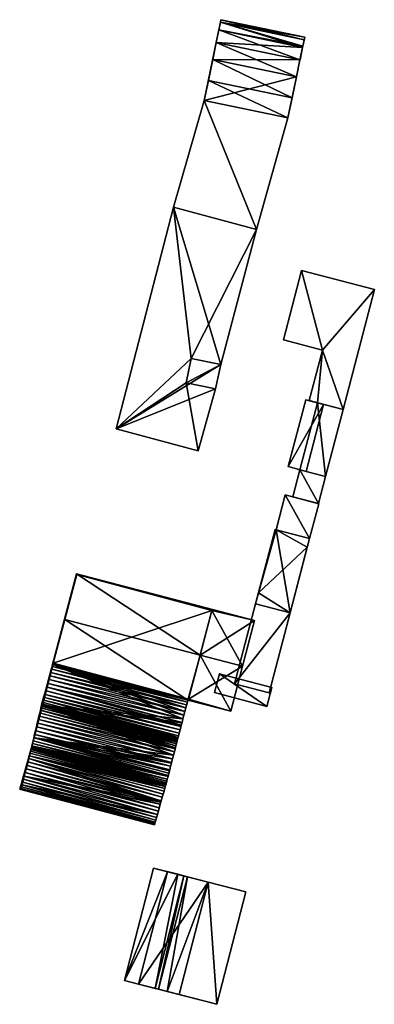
# Model space of a CAD drawing. Header units: inches. Extents: x 2558739 to 2563058, y 1133992 to 1137021.
# Tile 58 of 97: x 2560454 to 2560505, y 1135364 to 1135505. Entities that reach past the tile are written whole.
import ezdxf

# ---------------------------------------------------------------- set-up
doc = ezdxf.new("R2010")
doc.units = ezdxf.units.IN
doc.header["$MEASUREMENT"] = 0
doc.layers.add('Gebaeude Einzelhaus', color=10, linetype='Continuous')
doc.layers.add('Offenes Gebaeude', color=10, linetype='Continuous')

msp = doc.modelspace()

# ---------------------------------------------------------------- meshes
at = {"layer": 'Gebaeude Einzelhaus'}
mesh = msp.add_polyface(dxfattribs=at)
corners = [(2560493.421, 1135493.385, 395.148), (2560494.043, 1135496.383, 393.952), (2560482.064, 1135498.866, 393.952), (2560481.443, 1135495.869, 395.148), (2560492.83, 1135490.534, 395.943), (2560480.851, 1135493.016, 395.943), (2560494.546, 1135498.815, 392.565), (2560482.568, 1135501.298, 392.565), (2560483.243, 1135504.556, 387.712), (2560495.146, 1135501.704, 389.398), (2560495.223, 1135502.073, 387.712), (2560483.166, 1135504.186, 389.398), (2560494.95, 1135500.758, 390.805), (2560482.939, 1135503.089, 391.032), (2560494.919, 1135500.606, 391.032), (2560494.548, 1135498.815, 392.565), (2560488.338, 1135474.616, 394.017), (2560492.83, 1135490.534, 394.017), (2560480.851, 1135493.016, 394.017), (2560476.463, 1135477.799, 394.017), (2560478.986, 1135456.2, 389.979), (2560488.338, 1135474.616, 389.979), (2560476.463, 1135477.799, 389.979), (2560483.208, 1135455.325, 389.979), (2560468.246, 1135446.173, 389.979), (2560478.269, 1135452.734, 389.979), (2560479.995, 1135443.024, 389.979), (2560482.49, 1135451.859, 389.979), (2560478.269, 1135452.734, 391.334), (2560483.208, 1135455.325, 391.334), (2560478.986, 1135456.2, 391.334), (2560482.49, 1135451.859, 391.334), (2560492.83, 1135490.534, 375.941), (2560494.043, 1135496.383, 375.941), (2560494.546, 1135498.815, 375.941), (2560482.568, 1135501.298, 375.941), (2560480.851, 1135493.016, 375.941), (2560494.548, 1135498.815, 375.941), (2560494.919, 1135500.606, 375.941), (2560494.95, 1135500.758, 375.941), (2560495.223, 1135502.073, 375.941), (2560483.243, 1135504.556, 375.941), (2560483.166, 1135504.186, 375.941), (2560488.338, 1135474.616, 375.941), (2560476.463, 1135477.799, 375.941), (2560483.208, 1135455.325, 375.941), (2560482.49, 1135451.859, 375.941), (2560468.246, 1135446.173, 375.941), (2560479.995, 1135443.024, 375.941)]
mesh.append_faces([[corners[k] for k in face] for face in [(31, 29, 28), (28, 29, 30), (25, 26, 27), (20, 24, 25), (25, 24, 26), (20, 22, 24), (23, 21, 20), (20, 21, 22), (16, 18, 19), (16, 17, 18), (6, 13, 7), (15, 14, 6), (6, 14, 13), (11, 12, 9), (11, 13, 12), (12, 13, 14), (11, 9, 8), (8, 9, 10), (1, 6, 2), (2, 6, 7), (0, 3, 4), (4, 3, 5), (0, 2, 3), (0, 1, 2)]], dxfattribs={"color": 13})
mesh.append_faces([[corners[k] for k in face] for face in [(47, 46, 48), (47, 45, 46), (47, 44, 45), (45, 44, 43), (27, 26, 46), (46, 26, 48), (26, 24, 48), (48, 24, 47), (24, 22, 47), (47, 22, 44), (21, 23, 43), (43, 23, 45), (23, 27, 45), (45, 27, 46), (25, 27, 28), (28, 27, 31), (20, 25, 30), (30, 25, 28), (23, 20, 29), (29, 20, 30), (27, 23, 31), (31, 23, 29), (43, 36, 32), (43, 44, 36), (22, 21, 19), (19, 21, 16), (36, 22, 18), (18, 22, 19), (36, 44, 22), (21, 17, 16), (21, 32, 17), (21, 43, 32), (38, 42, 39), (39, 42, 40), (40, 42, 41), (38, 35, 42), (38, 34, 35), (38, 37, 34), (6, 37, 15), (6, 34, 37), (13, 11, 7), (7, 11, 35), (35, 11, 42), (11, 8, 42), (42, 8, 41), (8, 10, 41), (41, 10, 40), (10, 39, 40), (9, 12, 10), (10, 12, 39), (12, 38, 39), (12, 14, 38), (14, 37, 38), (14, 15, 37), (33, 35, 34), (33, 36, 35), (33, 32, 36), (18, 17, 5), (5, 17, 4), (7, 18, 2), (2, 18, 3), (3, 18, 5), (7, 36, 18), (7, 35, 36), (33, 6, 1), (33, 34, 6), (17, 0, 4), (17, 1, 0), (17, 32, 1), (1, 32, 33)]], dxfattribs={"color": 41})
mesh = msp.add_polyface(dxfattribs=at)
corners = [(2560497.77, 1135457.403, 382.749), (2560505.176, 1135466.043, 382.749), (2560494.764, 1135468.766, 382.749), (2560500.699, 1135448.925, 382.749), (2560492.174, 1135458.866, 382.749), (2560495.881, 1135450.185, 382.749), (2560497.034, 1135449.884, 382.153), (2560498.198, 1135439.363, 382.153), (2560500.699, 1135448.925, 382.153), (2560494.529, 1135440.323, 382.153), (2560505.176, 1135466.043, 376.107), (2560500.699, 1135448.925, 376.107), (2560494.764, 1135468.766, 376.107), (2560492.174, 1135458.866, 376.107), (2560497.77, 1135457.403, 376.107), (2560495.881, 1135450.185, 376.107), (2560497.034, 1135449.884, 376.107), (2560494.529, 1135440.323, 376.107), (2560498.198, 1135439.363, 376.107)]
mesh.append_faces([[corners[k] for k in face] for face in [(9, 7, 6), (6, 7, 8), (3, 0, 5), (0, 2, 4), (3, 1, 0), (0, 1, 2)]], dxfattribs={"color": 13})
mesh.append_faces([[corners[k] for k in face] for face in [(16, 18, 17), (16, 11, 18), (7, 11, 8), (7, 18, 11), (7, 9, 18), (18, 9, 17), (9, 6, 17), (17, 6, 16), (15, 14, 16), (16, 14, 11), (11, 14, 10), (10, 14, 12), (12, 14, 13), (3, 6, 8), (6, 15, 16), (3, 5, 6), (6, 5, 15), (5, 0, 15), (15, 0, 14), (0, 4, 14), (14, 4, 13), (4, 2, 13), (13, 2, 12), (2, 1, 12), (12, 1, 10), (1, 8, 10), (10, 8, 11), (1, 3, 8)]], dxfattribs={"color": 41})
mesh = msp.add_polyface(dxfattribs=at)
corners = [(2560491.129, 1135431.756, 383.185), (2560493.121, 1135419.904, 382.325), (2560495.909, 1135430.499, 382.325), (2560488.203, 1135421.198, 383.21), (2560490.99, 1135431.793, 383.21), (2560492.438, 1135436.731, 381.489), (2560491.129, 1135431.756, 381.489), (2560495.909, 1135430.499, 381.489), (2560497.218, 1135435.474, 381.489), (2560485.2, 1135409.785, 382.043), (2560490.119, 1135408.491, 382.043), (2560493.121, 1135419.904, 382.043), (2560488.203, 1135421.198, 382.043), (2560491.129, 1135431.756, 376.169), (2560490.99, 1135431.793, 376.169), (2560488.615, 1135422.766, 376.169), (2560488.203, 1135421.198, 376.169), (2560495.59, 1135429.286, 376.169), (2560493.121, 1135419.904, 376.169), (2560495.909, 1135430.499, 376.169), (2560492.438, 1135436.731, 376.169), (2560497.218, 1135435.474, 376.169), (2560490.119, 1135408.491, 376.169), (2560485.2, 1135409.785, 376.169)]
mesh.append_faces([[corners[k] for k in face] for face in [(9, 11, 12), (9, 10, 11), (5, 7, 8), (5, 6, 7), (3, 0, 4), (3, 1, 0), (0, 1, 2)]], dxfattribs={"color": 13})
mesh.append_faces([[corners[k] for k in face] for face in [(22, 23, 18), (18, 23, 16), (12, 16, 9), (9, 16, 23), (10, 18, 11), (10, 22, 18), (10, 9, 22), (22, 9, 23), (19, 20, 21), (19, 13, 20), (5, 8, 20), (20, 8, 21), (7, 21, 8), (7, 19, 21), (6, 5, 13), (13, 5, 20), (15, 18, 16), (15, 17, 18), (15, 13, 17), (17, 13, 19), (15, 14, 13), (7, 17, 19), (2, 11, 7), (7, 11, 17), (17, 11, 18), (2, 1, 11), (1, 12, 11), (1, 3, 12), (4, 12, 3), (4, 15, 12), (12, 15, 16), (4, 14, 15), (6, 4, 0), (6, 14, 4), (6, 13, 14), (7, 6, 2), (2, 6, 0)]], dxfattribs={"color": 41})
mesh = msp.add_polyface(dxfattribs=at)
corners = [(2560477.815, 1135404.75, 374.46), (2560457.727, 1135406.69, 374.46), (2560459.235, 1135412.525, 374.46), (2560481.943, 1135420.229, 374.46), (2560459.283, 1135412.709, 374.46), (2560462.633, 1135425.349, 374.46), (2560478.525, 1135407.45, 374.46), (2560478.525, 1135407.45, 381.415), (2560459.235, 1135412.525, 384.291), (2560459.235, 1135412.525, 381.415), (2560459.283, 1135412.71, 381.223), (2560460.939, 1135418.958, 385.286), (2560462.633, 1135425.349, 384.308), (2560459.283, 1135412.709, 384.319), (2560459.241, 1135412.78, 381.164), (2560459.298, 1135412.765, 381.164), (2560459.298, 1135412.765, 381.163), (2560459.335, 1135412.906, 380.904), (2560459.279, 1135412.921, 380.903), (2560459.348, 1135412.954, 380.634), (2560459.291, 1135412.969, 380.634), (2560459.298, 1135412.764, 381.165), (2560459.157, 1135412.222, 381.629), (2560459.057, 1135411.836, 381.82), (2560478.445, 1135407.148, 381.629), (2560458.941, 1135411.387, 381.975), (2560478.343, 1135406.761, 381.82), (2560458.813, 1135410.894, 382.089), (2560478.226, 1135406.315, 381.975), (2560458.677, 1135410.366, 382.159), (2560478.095, 1135405.821, 382.089), (2560458.536, 1135409.821, 382.183), (2560477.958, 1135405.294, 382.159), (2560458.396, 1135409.279, 382.159), (2560477.815, 1135404.75, 382.183), (2560458.259, 1135408.751, 382.089), (2560477.579, 1135403.856, 382.112), (2560460.871, 1135418.976, 385.286), (2560459.179, 1135412.54, 384.291), (2560481.943, 1135420.229, 384.314), (2560462.584, 1135425.484, 384.291), (2560478.525, 1135407.45, 384.291), (2560480.264, 1135413.876, 385.285)]
mesh.append_faces([[corners[k] for k in face] for face in [(10, 14, 15), (15, 14, 16), (17, 16, 18), (17, 18, 19), (19, 18, 20), (17, 19, 18), (18, 19, 20), (21, 14, 10), (21, 16, 14), (18, 16, 17), (16, 14, 21), (22, 7, 9), (23, 24, 22), (25, 26, 23), (25, 27, 28), (29, 30, 27), (29, 31, 32), (31, 33, 34), (35, 36, 33), (11, 13, 37), (12, 11, 37), (37, 13, 38), (39, 12, 40), (40, 12, 37), (41, 11, 8), (8, 11, 38), (38, 11, 37), (42, 40, 11), (11, 40, 37)]], dxfattribs={"color": 13})
mesh.append_faces([[corners[k] for k in face] for face in [(0, 1, 2), (3, 4, 5), (6, 2, 4), (7, 8, 9), (10, 5, 4), (10, 11, 5), (5, 11, 12), (10, 13, 11), (12, 3, 5)]], dxfattribs={"color": 41})
mesh = msp.add_polyface(dxfattribs=at)
corners = [(2560477.815, 1135404.75, 374.46), (2560459.235, 1135412.525, 374.46), (2560477.958, 1135405.294, 374.46), (2560478.095, 1135405.821, 374.46), (2560478.226, 1135406.315, 374.46), (2560478.445, 1135407.148, 374.46), (2560478.525, 1135407.45, 374.46), (2560478.526, 1135407.451, 381.414), (2560478.525, 1135407.45, 381.415), (2560478.445, 1135407.148, 381.629), (2560478.343, 1135406.761, 381.82), (2560478.226, 1135406.315, 381.975), (2560459.283, 1135412.709, 374.46), (2560478.603, 1135407.589, 374.46), (2560481.943, 1135420.229, 374.46), (2560478.525, 1135407.45, 384.291), (2560459.235, 1135412.525, 384.291), (2560462.633, 1135425.349, 384.308), (2560481.943, 1135420.229, 384.314), (2560480.264, 1135413.876, 385.285), (2560478.603, 1135407.589, 384.314), (2560459.157, 1135412.222, 381.629), (2560459.057, 1135411.836, 381.82), (2560458.941, 1135411.387, 381.975), (2560458.813, 1135410.894, 382.089), (2560478.095, 1135405.821, 382.089), (2560458.677, 1135410.366, 382.159), (2560477.958, 1135405.294, 382.159), (2560458.536, 1135409.821, 382.183), (2560477.815, 1135404.75, 382.183), (2560488.05, 1135418.785, 384.291), (2560462.584, 1135425.484, 384.291), (2560486.339, 1135412.278, 385.285), (2560484.645, 1135405.84, 384.291), (2560460.939, 1135418.958, 385.286)]
mesh.append_faces([[corners[k] for k in face] for face in [(21, 9, 8), (10, 9, 22), (11, 10, 23), (11, 24, 25), (26, 27, 25), (27, 28, 29), (30, 18, 31), (19, 18, 32), (20, 19, 32), (32, 18, 30), (15, 20, 33), (33, 20, 32), (15, 19, 34), (15, 33, 19), (19, 33, 32), (32, 30, 19), (19, 30, 31)]], dxfattribs={"color": 13})
mesh.append_faces([[corners[k] for k in face] for face in [(0, 1, 2), (2, 1, 3), (3, 1, 4), (4, 1, 5), (5, 1, 6), (7, 5, 6), (8, 9, 7), (7, 9, 5), (9, 4, 5), (10, 11, 9), (6, 12, 13), (13, 12, 14), (15, 16, 8), (17, 18, 14), (19, 14, 18), (19, 13, 14), (19, 20, 13), (13, 7, 6), (13, 20, 7), (7, 20, 8), (8, 20, 15)]], dxfattribs={"color": 41})
mesh = msp.add_polyface(dxfattribs=at)
corners = [(2560459.235, 1135412.525, 381.415), (2560459.057, 1135411.836, 381.82), (2560459.157, 1135412.222, 381.629), (2560458.941, 1135411.387, 381.975), (2560458.813, 1135410.894, 382.089), (2560459.235, 1135412.525, 374.46), (2560458.677, 1135410.366, 382.159), (2560458.536, 1135409.821, 382.183), (2560459.283, 1135412.71, 381.223), (2560459.283, 1135412.709, 384.319), (2560459.235, 1135412.525, 384.291), (2560459.283, 1135412.709, 374.46), (2560458.736, 1135410.914, 382.089), (2560458.87, 1135411.406, 381.975), (2560458.991, 1135411.853, 381.82), (2560459.096, 1135412.238, 381.629), (2560459.238, 1135412.535, 381.408), (2560459.181, 1135412.55, 381.408), (2560459.241, 1135412.78, 381.164), (2560459.298, 1135412.765, 381.163), (2560459.279, 1135412.921, 380.903), (2560458.594, 1135410.388, 382.159), (2560459.179, 1135412.54, 384.291)]
mesh.append_faces([[corners[k] for k in face] for face in [(6, 12, 4), (13, 4, 12), (13, 3, 4), (1, 3, 14), (3, 13, 14), (15, 2, 1), (15, 1, 14), (16, 17, 8), (16, 0, 17), (17, 0, 15), (15, 0, 2), (8, 17, 18), (19, 18, 20), (8, 17, 16), (8, 18, 17), (20, 18, 19), (2, 0, 15), (15, 0, 17), (17, 0, 16), (1, 15, 14), (1, 2, 15), (3, 14, 13), (3, 1, 14), (3, 13, 4), (4, 13, 12), (6, 12, 21), (6, 4, 12), (22, 9, 10)]], dxfattribs={"color": 13})
mesh.append_faces([[corners[k] for k in face] for face in [(0, 1, 2), (0, 3, 1), (0, 4, 3), (0, 5, 4), (4, 5, 6), (6, 5, 7), (8, 0, 9), (9, 0, 10), (8, 5, 0), (8, 11, 5)]], dxfattribs={"color": 41})
mesh = msp.add_polyface(dxfattribs=at)
corners = [(2560458.259, 1135408.751, 382.089), (2560457.834, 1135407.108, 381.408), (2560458.131, 1135408.256, 381.975), (2560458.015, 1135407.809, 381.82), (2560457.915, 1135407.422, 381.629), (2560458.396, 1135409.279, 382.159), (2560457.726, 1135406.69, 374.469), (2560458.536, 1135409.821, 382.183), (2560459.235, 1135412.525, 374.46), (2560457.727, 1135406.69, 374.46), (2560457.71, 1135407.141, 381.408), (2560457.795, 1135407.454, 381.629), (2560457.9, 1135407.839, 381.82), (2560458.021, 1135408.285, 381.975), (2560458.155, 1135408.778, 382.089), (2560458.299, 1135409.304, 382.159), (2560458.446, 1135409.845, 382.183), (2560458.677, 1135410.366, 382.159), (2560458.594, 1135410.388, 382.159), (2560458.736, 1135410.914, 382.089), (2560457.775, 1135406.878, 381.164)]
mesh.append_faces([[corners[k] for k in face] for face in [(1, 10, 4), (4, 10, 11), (3, 4, 12), (4, 11, 12), (13, 3, 12), (13, 2, 3), (2, 14, 0), (2, 13, 14), (0, 15, 5), (0, 14, 15), (16, 5, 15), (16, 7, 5), (7, 16, 17), (17, 16, 18), (17, 18, 19), (17, 16, 7), (17, 18, 16), (7, 16, 5), (5, 16, 15), (0, 15, 14), (0, 5, 15), (2, 14, 13), (2, 0, 14), (2, 13, 3), (3, 13, 12), (4, 12, 11), (4, 3, 12), (4, 10, 1), (4, 11, 10), (20, 1, 10)]], dxfattribs={"color": 13})
mesh.append_faces([[corners[k] for k in face] for face in [(0, 1, 2), (2, 1, 3), (3, 1, 4), (5, 6, 0), (0, 6, 1), (7, 8, 5), (5, 8, 6), (6, 8, 9)]], dxfattribs={"color": 41})
mesh = msp.add_polyface(dxfattribs=at)
corners = [(2560477.004, 1135401.669, 374.46), (2560476.991, 1135401.621, 374.46), (2560457.727, 1135406.69, 374.46), (2560457.727, 1135406.69, 380.523), (2560476.991, 1135401.621, 380.634), (2560457.726, 1135406.69, 380.634), (2560476.991, 1135401.621, 380.523), (2560476.465, 1135399.589, 374.46), (2560456.528, 1135402.056, 374.46), (2560476.591, 1135400.078, 374.46), (2560476.698, 1135400.49, 374.46), (2560476.729, 1135400.609, 374.46), (2560476.805, 1135400.899, 374.46), (2560476.884, 1135401.208, 374.46), (2560476.944, 1135401.435, 374.46), (2560476.979, 1135401.575, 374.46), (2560458.131, 1135408.256, 381.975), (2560477.533, 1135403.68, 382.089), (2560458.259, 1135408.751, 382.089), (2560458.015, 1135407.809, 381.82), (2560477.403, 1135403.186, 381.975), (2560457.915, 1135407.422, 381.629), (2560477.285, 1135402.739, 381.82), (2560457.834, 1135407.108, 381.408), (2560477.122, 1135402.121, 381.465), (2560477.004, 1135401.669, 380.903), (2560457.738, 1135406.737, 380.903), (2560457.775, 1135406.878, 381.164), (2560477.09, 1135401.997, 381.362), (2560477.041, 1135401.81, 381.164), (2560457.715, 1135406.642, 380.749), (2560457.679, 1135406.503, 380.966), (2560476.979, 1135401.575, 380.749), (2560476.944, 1135401.435, 380.966), (2560457.62, 1135406.276, 381.171), (2560457.425, 1135405.996, 381.356), (2560476.884, 1135401.208, 381.171), (2560457.54, 1135405.966, 381.356), (2560476.805, 1135400.899, 381.356), (2560476.729, 1135400.609, 381.478), (2560457.441, 1135405.586, 381.516), (2560476.706, 1135400.519, 381.516), (2560476.698, 1135400.49, 381.525), (2560457.327, 1135405.144, 381.646), (2560457.201, 1135404.657, 381.741), (2560476.591, 1135400.078, 381.646), (2560457.067, 1135404.138, 381.8), (2560476.465, 1135399.589, 381.741), (2560456.928, 1135403.601, 381.82), (2560476.33, 1135399.069, 381.8)]
mesh.append_faces([[corners[k] for k in face] for face in [(16, 17, 18), (16, 19, 20), (21, 22, 19), (21, 23, 24), (5, 4, 25), (26, 5, 25), (27, 28, 23), (27, 26, 29), (29, 26, 25), (30, 31, 32), (30, 32, 3), (32, 6, 3), (31, 33, 32), (34, 35, 36), (31, 34, 33), (33, 34, 36), (36, 37, 38), (36, 35, 37), (37, 39, 38), (37, 40, 39), (41, 39, 40), (42, 41, 40), (40, 43, 42), (43, 44, 45), (44, 46, 47), (46, 48, 49)]], dxfattribs={"color": 13})
mesh.append_faces([[corners[k] for k in face] for face in [(0, 1, 2), (3, 4, 5), (3, 6, 4), (2, 7, 8), (2, 9, 7), (2, 10, 9), (2, 11, 10), (2, 12, 11), (2, 13, 12), (2, 14, 13), (2, 15, 14), (2, 1, 15)]], dxfattribs={"color": 41})
mesh = msp.add_polyface(dxfattribs=at)
corners = [(2560477.004, 1135401.669, 374.46), (2560457.727, 1135406.69, 374.46), (2560477.09, 1135401.997, 374.46), (2560477.101, 1135402.041, 374.46), (2560477.122, 1135402.121, 374.46), (2560477.184, 1135402.354, 374.46), (2560477.671, 1135404.208, 374.46), (2560477.683, 1135404.252, 374.46), (2560477.815, 1135404.75, 374.46), (2560478.445, 1135407.148, 381.629), (2560478.226, 1135406.315, 381.975), (2560478.226, 1135406.315, 374.46), (2560478.095, 1135405.821, 374.46), (2560478.095, 1135405.821, 382.089), (2560477.958, 1135405.294, 374.46), (2560477.958, 1135405.294, 382.159), (2560477.815, 1135404.75, 382.183), (2560477.683, 1135404.252, 382.161), (2560477.671, 1135404.208, 382.159), (2560477.403, 1135403.186, 381.975), (2560477.579, 1135403.856, 382.112), (2560477.533, 1135403.68, 382.089), (2560477.285, 1135402.739, 381.82), (2560477.184, 1135402.354, 381.629), (2560477.122, 1135402.121, 381.465), (2560477.101, 1135402.041, 381.408), (2560458.396, 1135409.279, 382.159), (2560458.259, 1135408.751, 382.089), (2560458.131, 1135408.256, 381.975), (2560458.015, 1135407.809, 381.82), (2560457.915, 1135407.422, 381.629), (2560457.834, 1135407.108, 381.408), (2560477.09, 1135401.997, 381.362), (2560457.775, 1135406.878, 381.164), (2560477.041, 1135401.81, 381.164)]
mesh.append_faces([[corners[k] for k in face] for face in [(16, 26, 17), (17, 26, 18), (26, 20, 18), (21, 20, 27), (28, 19, 21), (19, 29, 22), (23, 22, 30), (30, 24, 23), (25, 24, 31), (32, 25, 31), (33, 34, 32)]], dxfattribs={"color": 13})
mesh.append_faces([[corners[k] for k in face] for face in [(0, 1, 2), (2, 1, 3), (3, 1, 4), (4, 1, 5), (5, 1, 6), (6, 1, 7), (7, 1, 8), (9, 10, 11), (10, 12, 11), (10, 13, 12), (13, 14, 12), (13, 15, 14), (15, 8, 14), (15, 16, 8), (16, 17, 8), (8, 17, 7), (17, 18, 7), (7, 18, 6), (19, 20, 21), (19, 6, 20), (20, 6, 18), (22, 23, 19), (19, 23, 6), (6, 23, 5), (23, 24, 5), (5, 24, 4), (24, 25, 4)]], dxfattribs={"color": 41})
mesh = msp.add_polyface(dxfattribs=at)
corners = [(2560457.727, 1135406.69, 374.46), (2560456.528, 1135402.056, 374.46), (2560457.441, 1135405.586, 381.516), (2560457.327, 1135405.144, 381.646), (2560457.201, 1135404.657, 381.741), (2560457.067, 1135404.138, 381.8), (2560456.928, 1135403.601, 381.82), (2560456.789, 1135403.065, 381.8), (2560456.654, 1135402.545, 381.741), (2560456.528, 1135402.056, 381.646), (2560456.495, 1135402.065, 381.646), (2560456.611, 1135402.556, 381.741), (2560456.735, 1135403.079, 381.8), (2560456.863, 1135403.618, 381.82), (2560456.99, 1135404.158, 381.8), (2560457.114, 1135404.68, 381.741), (2560457.23, 1135405.17, 381.646), (2560457.335, 1135405.614, 381.516), (2560457.54, 1135405.966, 381.356)]
mesh.append_faces([[corners[k] for k in face] for face in [(9, 10, 8), (11, 8, 10), (7, 11, 12), (7, 8, 11), (13, 6, 12), (12, 6, 7), (14, 5, 13), (13, 5, 6), (15, 4, 14), (14, 4, 5), (4, 15, 3), (3, 15, 16), (3, 16, 2), (2, 16, 17), (2, 17, 18), (18, 17, 2), (2, 16, 3), (2, 17, 16), (3, 15, 4), (3, 16, 15), (4, 14, 5), (4, 15, 14), (6, 12, 7), (6, 13, 12), (5, 13, 6), (5, 14, 13), (8, 10, 9), (8, 11, 10), (7, 11, 8), (7, 12, 11)]], dxfattribs={"color": 13})
mesh.append_faces([[corners[k] for k in face] for face in [(0, 1, 2), (2, 1, 3), (3, 1, 4), (4, 1, 5), (5, 1, 6), (6, 1, 7), (7, 1, 8), (8, 1, 9)]], dxfattribs={"color": 41})
mesh = msp.add_polyface(dxfattribs=at)
corners = [(2560457.727, 1135406.69, 380.523), (2560457.775, 1135406.878, 381.164), (2560457.726, 1135406.69, 374.469), (2560457.726, 1135406.69, 380.634), (2560457.738, 1135406.737, 380.903), (2560457.834, 1135407.108, 381.408), (2560457.441, 1135405.586, 381.516), (2560457.727, 1135406.69, 374.46), (2560457.54, 1135405.966, 381.356), (2560457.62, 1135406.276, 381.171), (2560457.679, 1135406.503, 380.966), (2560457.715, 1135406.642, 380.749), (2560457.71, 1135407.141, 381.408), (2560457.609, 1135406.771, 380.903), (2560457.596, 1135406.724, 380.634), (2560457.648, 1135406.911, 381.164), (2560457.425, 1135405.996, 381.356), (2560457.335, 1135405.614, 381.516), (2560457.499, 1135406.308, 381.171), (2560457.554, 1135406.536, 380.966), (2560457.586, 1135406.676, 380.749), (2560457.598, 1135406.724, 380.523)]
mesh.append_faces([[corners[k] for k in face] for face in [(5, 1, 12), (13, 4, 3), (13, 3, 14), (15, 1, 4), (12, 1, 15), (4, 13, 15), (4, 13, 3), (3, 13, 14), (1, 12, 15), (1, 15, 4), (4, 15, 13), (16, 9, 8), (8, 17, 16), (18, 9, 16), (9, 18, 10), (10, 18, 19), (11, 19, 20), (11, 10, 19), (11, 20, 0), (0, 20, 21), (20, 19, 11), (11, 19, 10), (11, 0, 20), (20, 0, 21), (9, 18, 16), (10, 18, 9), (10, 19, 18), (8, 16, 17)]], dxfattribs={"color": 13})
mesh.append_faces([[corners[k] for k in face] for face in [(0, 1, 2), (0, 3, 1), (4, 1, 3), (2, 1, 5), (6, 2, 7), (6, 8, 2), (2, 8, 9), (2, 9, 10), (10, 0, 2), (11, 0, 10)]], dxfattribs={"color": 41})
mesh = msp.add_polyface(dxfattribs=at)
corners = [(2560456.528, 1135402.056, 374.46), (2560475.891, 1135397.366, 374.46), (2560475.678, 1135396.548, 374.46), (2560475.919, 1135397.476, 374.46), (2560476.053, 1135397.996, 374.46), (2560476.168, 1135398.438, 374.46), (2560476.193, 1135398.533, 374.46), (2560476.33, 1135399.069, 374.46), (2560476.465, 1135399.589, 374.46), (2560475.919, 1135397.476, 381.741), (2560475.891, 1135397.366, 381.72), (2560475.712, 1135396.678, 381.554), (2560475.793, 1135396.989, 381.646), (2560475.678, 1135396.548, 381.516), (2560475.294, 1135395.1, 374.46), (2560456.126, 1135400.513, 374.46), (2560475.355, 1135395.315, 374.46), (2560475.393, 1135395.445, 374.46), (2560475.405, 1135395.491, 380.749), (2560456.138, 1135400.56, 380.749), (2560475.405, 1135395.491, 380.823), (2560475.58, 1135396.168, 374.46), (2560456.225, 1135400.929, 374.46), (2560475.428, 1135395.581, 374.46), (2560456.138, 1135400.56, 374.46), (2560475.405, 1135395.491, 374.46), (2560476.698, 1135400.49, 381.525), (2560457.327, 1135405.144, 381.646), (2560476.591, 1135400.078, 381.646), (2560457.201, 1135404.657, 381.741), (2560476.465, 1135399.589, 381.741), (2560457.067, 1135404.138, 381.8), (2560476.33, 1135399.069, 381.8), (2560456.928, 1135403.601, 381.82), (2560476.193, 1135398.533, 381.82), (2560476.168, 1135398.438, 381.816), (2560456.789, 1135403.065, 381.8), (2560476.053, 1135397.996, 381.8), (2560456.654, 1135402.545, 381.741), (2560456.528, 1135402.056, 381.646), (2560456.39, 1135401.623, 381.516), (2560456.088, 1135400.384, 381.288), (2560475.294, 1135395.1, 381.503), (2560475.355, 1135395.315, 381.288), (2560475.393, 1135395.448, 381.059), (2560456.125, 1135400.515, 381.059), (2560456.138, 1135400.56, 380.823), (2560475.58, 1135396.168, 381.356), (2560456.299, 1135401.239, 381.356), (2560475.5, 1135395.859, 381.171), (2560456.225, 1135400.929, 381.171), (2560475.441, 1135395.631, 380.966), (2560456.171, 1135400.7, 380.966), (2560475.428, 1135395.581, 380.889)]
mesh.append_faces([[corners[k] for k in face] for face in [(26, 27, 28), (28, 29, 30), (30, 31, 32), (32, 33, 34), (35, 34, 36), (36, 37, 35), (37, 38, 9), (10, 9, 39), (12, 10, 39), (11, 12, 39), (40, 13, 11), (41, 42, 43), (44, 45, 43), (44, 20, 46), (47, 13, 48), (49, 47, 50), (51, 49, 52), (19, 53, 51), (53, 19, 18)]], dxfattribs={"color": 13})
mesh.append_faces([[corners[k] for k in face] for face in [(0, 1, 2), (0, 3, 1), (0, 4, 3), (0, 5, 4), (0, 6, 5), (0, 7, 6), (0, 8, 7), (9, 10, 3), (3, 10, 1), (11, 1, 12), (12, 1, 10), (11, 13, 1), (14, 15, 16), (16, 15, 17), (18, 19, 20), (21, 22, 2), (23, 24, 21), (25, 15, 23), (25, 17, 15)]], dxfattribs={"color": 41})
mesh = msp.add_polyface(dxfattribs=at)
corners = [(2560474.296, 1135391.565, 374.46), (2560474.166, 1135391.101, 374.46), (2560455.131, 1135396.605, 374.46), (2560454.812, 1135395.356, 374.46), (2560473.946, 1135390.323, 374.46), (2560473.804, 1135389.814, 374.46), (2560473.864, 1135390.03, 374.46), (2560473.754, 1135389.638, 374.46), (2560454.635, 1135394.666, 374.46), (2560473.766, 1135389.681, 374.46), (2560473.754, 1135389.638, 380.823), (2560454.635, 1135394.666, 380.823), (2560456.528, 1135402.056, 374.46), (2560475.678, 1135396.548, 374.46), (2560456.39, 1135401.623, 374.46), (2560455.874, 1135399.506, 374.46), (2560456.088, 1135400.384, 374.46), (2560475.294, 1135395.1, 374.46), (2560456.126, 1135400.513, 374.46), (2560475.405, 1135395.491, 380.823), (2560456.138, 1135400.56, 380.749), (2560456.138, 1135400.56, 380.823), (2560456.225, 1135400.929, 374.46), (2560456.39, 1135401.621, 374.46), (2560475.58, 1135396.168, 374.46), (2560456.138, 1135400.56, 374.46), (2560475.428, 1135395.581, 374.46), (2560454.905, 1135395.719, 381.864), (2560473.946, 1135390.323, 381.696), (2560474.049, 1135390.683, 381.864), (2560455.012, 1135396.14, 382), (2560474.166, 1135391.101, 382), (2560455.131, 1135396.605, 382.1), (2560474.296, 1135391.564, 382.1), (2560473.766, 1135389.681, 381.059), (2560454.681, 1135394.845, 381.288), (2560473.784, 1135389.743, 381.166), (2560473.804, 1135389.814, 381.288), (2560473.854, 1135389.994, 381.467), (2560454.737, 1135395.062, 381.503), (2560473.864, 1135390.03, 381.503), (2560454.812, 1135395.356, 381.696), (2560456.928, 1135403.601, 381.82), (2560456.789, 1135403.065, 381.8), (2560476.193, 1135398.533, 381.82), (2560456.654, 1135402.545, 381.741), (2560456.528, 1135402.056, 381.646), (2560475.919, 1135397.476, 381.741), (2560476.053, 1135397.996, 381.8), (2560475.712, 1135396.678, 381.554), (2560456.39, 1135401.623, 381.516), (2560455.258, 1135397.102, 382.161), (2560474.436, 1135392.056, 382.161), (2560455.874, 1135399.506, 381.864), (2560455.766, 1135399.086, 382), (2560474.991, 1135394.029, 382), (2560455.943, 1135399.875, 381.696), (2560475.211, 1135394.806, 381.696), (2560456.026, 1135400.168, 381.503), (2560456.088, 1135400.384, 381.288), (2560475.294, 1135395.1, 381.503), (2560456.125, 1135400.515, 381.059), (2560475.355, 1135395.315, 381.288), (2560475.393, 1135395.448, 381.059), (2560456.299, 1135401.239, 381.356), (2560475.678, 1135396.548, 381.516), (2560456.39, 1135401.621, 381.516), (2560456.225, 1135400.929, 381.171), (2560475.58, 1135396.168, 381.356), (2560456.171, 1135400.7, 380.966), (2560475.5, 1135395.859, 381.171), (2560475.441, 1135395.631, 380.966)]
mesh.append_faces([[corners[k] for k in face] for face in [(27, 28, 29), (30, 29, 31), (32, 31, 33), (11, 10, 34), (35, 36, 37), (35, 34, 36), (37, 38, 39), (39, 38, 40), (41, 40, 28), (42, 43, 44), (45, 46, 47), (43, 45, 48), (49, 46, 50), (51, 33, 52), (53, 54, 55), (56, 53, 57), (58, 56, 57), (59, 58, 60), (61, 59, 62), (63, 21, 61), (64, 65, 66), (67, 68, 64), (69, 70, 67), (20, 71, 69)]], dxfattribs={"color": 13})
mesh.append_faces([[corners[k] for k in face] for face in [(0, 1, 2), (3, 1, 4), (5, 3, 6), (6, 3, 4), (7, 8, 9), (9, 8, 5), (10, 11, 7), (12, 13, 14), (15, 16, 17), (17, 16, 18), (19, 20, 21), (13, 22, 23), (24, 25, 22), (26, 18, 25)]], dxfattribs={"color": 41})
mesh = msp.add_polyface(dxfattribs=at)
corners = [(2560455.131, 1135396.605, 374.46), (2560474.166, 1135391.101, 374.46), (2560454.812, 1135395.356, 374.46), (2560473.804, 1135389.814, 374.46), (2560454.635, 1135394.666, 374.46), (2560473.754, 1135389.638, 374.46), (2560454.635, 1135394.666, 380.823), (2560456.39, 1135401.623, 381.516), (2560456.528, 1135402.056, 374.46), (2560456.39, 1135401.623, 374.46), (2560456.528, 1135402.056, 381.646), (2560455.766, 1135399.086, 374.46), (2560474.661, 1135392.854, 374.46), (2560455.874, 1135399.506, 374.46), (2560474.991, 1135394.028, 374.46), (2560456.026, 1135400.168, 381.503), (2560456.088, 1135400.384, 381.288), (2560456.026, 1135400.168, 374.46), (2560456.088, 1135400.384, 374.46), (2560456.125, 1135400.515, 380.531), (2560456.126, 1135400.515, 374.46), (2560456.125, 1135400.515, 381.059), (2560456.138, 1135400.56, 380.823), (2560456.138, 1135400.56, 380.749), (2560456.138, 1135400.56, 374.46), (2560456.126, 1135400.513, 374.46), (2560456.225, 1135400.929, 374.46), (2560456.171, 1135400.7, 380.966), (2560456.225, 1135400.929, 381.171), (2560456.39, 1135401.621, 374.46), (2560456.299, 1135401.239, 381.356), (2560456.39, 1135401.621, 381.516), (2560454.905, 1135395.719, 381.864), (2560454.812, 1135395.356, 381.696), (2560473.946, 1135390.323, 381.696), (2560455.012, 1135396.14, 382), (2560474.049, 1135390.683, 381.864), (2560455.131, 1135396.605, 382.1), (2560474.166, 1135391.101, 382), (2560454.647, 1135394.711, 381.059), (2560473.766, 1135389.681, 381.059), (2560454.681, 1135394.845, 381.288), (2560473.804, 1135389.814, 381.288), (2560454.737, 1135395.062, 381.503), (2560454.58, 1135395.103, 381.503), (2560473.864, 1135390.03, 381.503), (2560456.495, 1135402.065, 381.646), (2560455.258, 1135397.102, 382.161), (2560474.296, 1135391.564, 382.1), (2560455.766, 1135399.086, 382), (2560455.647, 1135398.62, 382.1), (2560474.861, 1135393.565, 382.1), (2560455.52, 1135398.124, 382.161), (2560474.723, 1135393.073, 382.161), (2560455.389, 1135397.612, 382.183), (2560474.436, 1135392.056, 382.161), (2560474.661, 1135392.854, 382.17)]
mesh.append_faces([[corners[k] for k in face] for face in [(32, 33, 34), (35, 32, 36), (37, 35, 38), (39, 6, 40), (41, 39, 40), (42, 43, 44), (42, 44, 41), (33, 43, 45), (10, 7, 46), (7, 10, 46), (47, 37, 48), (49, 50, 51), (52, 53, 50), (54, 47, 55), (54, 56, 52)]], dxfattribs={"color": 13})
mesh.append_faces([[corners[k] for k in face] for face in [(0, 1, 2), (3, 4, 2), (5, 6, 4), (7, 8, 9), (7, 10, 8), (11, 12, 0), (13, 14, 11), (15, 16, 17), (17, 16, 18), (16, 19, 18), (18, 19, 20), (16, 21, 19), (22, 19, 21), (22, 23, 19), (24, 25, 20), (23, 24, 19), (19, 24, 20), (23, 26, 24), (27, 28, 23), (23, 28, 26), (28, 29, 26), (30, 31, 28), (28, 31, 29)]], dxfattribs={"color": 41})
mesh = msp.add_polyface(dxfattribs=at)
corners = [(2560477.122, 1135402.121, 374.46), (2560477.101, 1135402.041, 381.408), (2560477.101, 1135402.041, 374.46), (2560477.09, 1135401.997, 381.362), (2560477.09, 1135401.997, 374.46), (2560477.041, 1135401.81, 381.164), (2560477.004, 1135401.669, 380.903), (2560477.004, 1135401.669, 374.46), (2560476.991, 1135401.621, 380.523), (2560476.991, 1135401.621, 380.634), (2560476.991, 1135401.621, 374.46), (2560476.698, 1135400.49, 374.46), (2560476.729, 1135400.609, 374.46), (2560476.706, 1135400.519, 374.46), (2560476.979, 1135401.575, 374.46), (2560476.979, 1135401.575, 380.749), (2560476.944, 1135401.435, 374.46), (2560476.944, 1135401.435, 380.966), (2560476.884, 1135401.208, 374.46), (2560476.884, 1135401.208, 381.171), (2560476.805, 1135400.899, 374.46), (2560476.805, 1135400.899, 381.356), (2560476.729, 1135400.609, 381.478), (2560476.706, 1135400.519, 381.516), (2560476.698, 1135400.49, 381.525), (2560476.591, 1135400.078, 374.46), (2560476.591, 1135400.078, 381.646), (2560476.465, 1135399.589, 374.46), (2560476.465, 1135399.589, 381.741), (2560476.33, 1135399.069, 374.46), (2560476.33, 1135399.069, 381.8), (2560476.193, 1135398.533, 374.46), (2560476.193, 1135398.533, 381.82), (2560476.168, 1135398.438, 381.816), (2560476.168, 1135398.438, 374.46), (2560476.053, 1135397.996, 381.8), (2560476.053, 1135397.996, 374.46), (2560475.919, 1135397.476, 381.741), (2560475.919, 1135397.476, 374.46)]
mesh.append_faces([[corners[k] for k in face] for face in [(0, 1, 2), (1, 3, 2), (2, 3, 4), (5, 6, 3), (3, 6, 4), (4, 6, 7), (8, 6, 9), (8, 7, 6), (8, 10, 7), (11, 12, 13), (8, 14, 10), (8, 15, 14), (15, 16, 14), (15, 17, 16), (17, 18, 16), (17, 19, 18), (19, 20, 18), (19, 21, 20), (21, 12, 20), (21, 22, 12), (22, 13, 12), (22, 23, 13), (23, 11, 13), (23, 24, 11), (24, 25, 11), (24, 26, 25), (26, 27, 25), (26, 28, 27), (28, 29, 27), (28, 30, 29), (30, 31, 29), (30, 32, 31), (32, 33, 31), (31, 33, 34), (33, 35, 34), (34, 35, 36), (35, 37, 36), (36, 37, 38)]], dxfattribs={"color": 41})
mesh = msp.add_polyface(dxfattribs=at)
corners = [(2560455.52, 1135398.124, 382.161), (2560455.131, 1135396.605, 374.46), (2560455.389, 1135397.612, 382.183), (2560455.258, 1135397.102, 382.161), (2560455.647, 1135398.62, 382.1), (2560455.766, 1135399.086, 374.46), (2560455.766, 1135399.086, 382), (2560455.874, 1135399.506, 374.46), (2560456.026, 1135400.168, 374.46), (2560456.088, 1135400.384, 374.46), (2560455.943, 1135399.875, 374.46), (2560455.874, 1135399.506, 381.864), (2560455.943, 1135399.875, 381.696), (2560456.026, 1135400.168, 381.503), (2560455.159, 1135397.128, 382.161), (2560455.131, 1135396.605, 382.1), (2560455.303, 1135397.635, 382.183), (2560455.448, 1135398.143, 382.161), (2560455.589, 1135398.635, 382.1), (2560455.721, 1135399.098, 382), (2560455.018, 1135396.635, 382.1), (2560455.84, 1135399.515, 381.864)]
mesh.append_faces([[corners[k] for k in face] for face in [(14, 3, 15), (16, 3, 14), (16, 2, 3), (2, 17, 0), (2, 16, 17), (0, 18, 4), (0, 17, 18), (6, 4, 19), (19, 4, 18), (3, 14, 15), (15, 14, 20), (6, 19, 4), (4, 19, 18), (0, 18, 17), (0, 4, 18), (16, 3, 2), (16, 14, 3), (2, 17, 16), (2, 0, 17), (21, 11, 6), (21, 6, 19), (12, 11, 21), (21, 6, 11), (21, 19, 6), (12, 21, 11)]], dxfattribs={"color": 13})
mesh.append_faces([[corners[k] for k in face] for face in [(0, 1, 2), (2, 1, 3), (4, 5, 0), (0, 5, 1), (4, 6, 5), (7, 8, 9), (7, 10, 8), (6, 11, 5), (5, 11, 7), (11, 12, 7), (7, 12, 10), (12, 13, 10), (10, 13, 8)]], dxfattribs={"color": 41})
mesh = msp.add_polyface(dxfattribs=at)
corners = [(2560473.946, 1135390.323, 374.46), (2560474.166, 1135391.101, 374.46), (2560473.948, 1135390.323, 374.46), (2560474.296, 1135391.565, 374.46), (2560474.298, 1135391.564, 374.46), (2560474.166, 1135391.101, 382), (2560474.298, 1135391.564, 382.1), (2560474.049, 1135390.683, 381.864), (2560473.948, 1135390.323, 381.696), (2560473.946, 1135390.323, 381.696), (2560473.766, 1135389.681, 374.46), (2560473.804, 1135389.814, 374.46), (2560473.784, 1135389.743, 374.46), (2560473.864, 1135390.03, 374.46), (2560473.864, 1135390.03, 381.503), (2560473.854, 1135389.994, 381.467), (2560473.804, 1135389.814, 381.288), (2560473.784, 1135389.743, 381.166), (2560473.766, 1135389.681, 381.059), (2560473.754, 1135389.638, 380.823), (2560473.754, 1135389.638, 374.46), (2560455.131, 1135396.605, 374.46), (2560474.58, 1135392.564, 374.46), (2560474.296, 1135391.564, 374.46), (2560474.661, 1135392.854, 374.46), (2560455.766, 1135399.086, 374.46), (2560474.723, 1135393.073, 374.46), (2560474.991, 1135394.028, 374.46), (2560474.861, 1135393.565, 374.46), (2560455.874, 1135399.506, 374.46), (2560475.11, 1135394.446, 374.46), (2560475.294, 1135395.1, 374.46), (2560474.296, 1135391.564, 382.1), (2560455.766, 1135399.086, 382), (2560474.861, 1135393.565, 382.1), (2560474.991, 1135394.029, 382), (2560455.647, 1135398.62, 382.1), (2560474.723, 1135393.073, 382.161), (2560474.661, 1135392.854, 382.17), (2560455.52, 1135398.124, 382.161), (2560455.389, 1135397.612, 382.183), (2560474.436, 1135392.056, 382.161), (2560474.58, 1135392.564, 382.183), (2560455.874, 1135399.506, 381.864), (2560475.11, 1135394.446, 381.864), (2560475.211, 1135394.806, 381.696), (2560456.026, 1135400.168, 381.503), (2560475.294, 1135395.1, 381.503)]
mesh.append_faces([[corners[k] for k in face] for face in [(7, 9, 8), (32, 5, 6), (33, 34, 35), (36, 37, 34), (38, 37, 39), (40, 41, 42), (40, 42, 38), (43, 35, 44), (45, 43, 44), (46, 45, 47)]], dxfattribs={"color": 13})
mesh.append_faces([[corners[k] for k in face] for face in [(0, 1, 2), (3, 4, 1), (5, 4, 6), (5, 1, 4), (7, 8, 5), (5, 8, 1), (1, 8, 2), (9, 2, 8), (9, 0, 2), (10, 11, 12), (13, 0, 14), (14, 0, 9), (15, 13, 14), (15, 16, 13), (13, 16, 11), (16, 17, 11), (11, 17, 12), (17, 18, 12), (12, 18, 10), (18, 19, 10), (10, 19, 20), (21, 22, 23), (21, 24, 22), (25, 26, 24), (27, 28, 25), (25, 28, 26), (29, 30, 27), (29, 31, 30)]], dxfattribs={"color": 41})
mesh = msp.add_polyface(dxfattribs=at)
corners = [(2560455.012, 1135396.14, 382), (2560454.812, 1135395.356, 381.696), (2560454.905, 1135395.719, 381.864), (2560455.131, 1135396.605, 374.46), (2560454.812, 1135395.356, 374.46), (2560455.131, 1135396.605, 382.1), (2560454.647, 1135394.711, 381.059), (2560454.681, 1135394.845, 381.288), (2560454.635, 1135394.666, 380.823), (2560454.635, 1135394.666, 374.46), (2560454.737, 1135395.062, 381.503), (2560455.258, 1135397.102, 382.161), (2560454.766, 1135395.755, 381.864), (2560454.664, 1135395.395, 381.696), (2560454.886, 1135396.173, 382), (2560455.018, 1135396.635, 382.1), (2560454.481, 1135394.755, 381.059), (2560454.469, 1135394.71, 380.823), (2560454.519, 1135394.888, 381.288), (2560454.58, 1135395.103, 381.503), (2560455.159, 1135397.128, 382.161)]
mesh.append_faces([[corners[k] for k in face] for face in [(12, 2, 1), (12, 1, 13), (0, 2, 14), (14, 2, 12), (15, 0, 14), (5, 0, 15), (2, 12, 1), (1, 12, 13), (0, 14, 2), (2, 14, 12), (5, 15, 0), (0, 15, 14), (6, 8, 16), (16, 8, 17), (6, 18, 7), (6, 16, 18), (19, 10, 7), (7, 18, 19), (1, 10, 13), (13, 10, 19), (16, 8, 6), (16, 17, 8), (18, 6, 7), (18, 16, 6), (7, 19, 18), (1, 13, 10), (10, 13, 19), (20, 5, 15)]], dxfattribs={"color": 13})
mesh.append_faces([[corners[k] for k in face] for face in [(0, 1, 2), (0, 3, 1), (1, 3, 4), (0, 5, 3), (6, 7, 8), (8, 4, 9), (7, 10, 8), (8, 10, 4), (10, 1, 4), (11, 3, 5)]], dxfattribs={"color": 41})
mesh = msp.add_polyface(dxfattribs=at)
corners = [(2560475.891, 1135397.366, 374.46), (2560475.678, 1135396.548, 381.516), (2560475.678, 1135396.548, 374.46), (2560474.991, 1135394.028, 374.46), (2560474.993, 1135394.028, 374.46), (2560474.861, 1135393.565, 374.46), (2560474.993, 1135394.028, 382), (2560474.861, 1135393.565, 382.1), (2560474.723, 1135393.073, 374.46), (2560474.723, 1135393.073, 382.161), (2560474.661, 1135392.854, 374.46), (2560474.661, 1135392.854, 382.17), (2560474.58, 1135392.564, 374.46), (2560474.58, 1135392.564, 382.183), (2560474.296, 1135391.564, 382.1), (2560474.436, 1135392.056, 382.161), (2560474.296, 1135391.564, 374.46), (2560475.393, 1135395.448, 381.059), (2560475.393, 1135395.448, 380.537), (2560475.405, 1135395.491, 380.823), (2560475.405, 1135395.491, 380.749), (2560475.355, 1135395.315, 381.288), (2560475.393, 1135395.445, 380.523), (2560475.355, 1135395.315, 374.46), (2560475.393, 1135395.445, 374.46), (2560475.294, 1135395.1, 374.46), (2560475.294, 1135395.1, 381.503), (2560475.11, 1135394.446, 374.46), (2560475.211, 1135394.806, 381.696), (2560475.11, 1135394.446, 381.864), (2560474.991, 1135394.029, 382), (2560475.58, 1135396.168, 381.356), (2560475.58, 1135396.168, 374.46), (2560475.441, 1135395.631, 380.966), (2560475.428, 1135395.581, 380.889), (2560475.5, 1135395.859, 381.171), (2560475.428, 1135395.581, 374.46), (2560475.405, 1135395.491, 374.46)]
mesh.append_faces([[corners[k] for k in face] for face in [(30, 7, 6)]], dxfattribs={"color": 13})
mesh.append_faces([[corners[k] for k in face] for face in [(0, 1, 2), (3, 4, 5), (5, 6, 7), (5, 4, 6), (7, 8, 5), (7, 9, 8), (9, 10, 8), (9, 11, 10), (11, 12, 10), (11, 13, 12), (14, 12, 15), (15, 12, 13), (14, 16, 12), (17, 18, 19), (19, 18, 20), (21, 18, 17), (21, 22, 18), (21, 23, 22), (22, 23, 24), (21, 25, 23), (21, 26, 25), (26, 27, 25), (28, 29, 26), (26, 29, 27), (3, 29, 30), (3, 27, 29), (1, 31, 2), (2, 31, 32), (33, 34, 35), (35, 34, 31), (31, 34, 32), (32, 34, 36), (34, 20, 36), (36, 20, 37), (18, 37, 20), (18, 22, 37), (37, 22, 24)]], dxfattribs={"color": 41})
mesh = msp.add_polyface(dxfattribs=at)
corners = [(2560475.603, 1135382.95, 381.803), (2560469.463, 1135367.414, 381.803), (2560471.474, 1135366.896, 381.803), (2560473.591, 1135383.468, 381.803), (2560482.654, 1135364.02, 383.628), (2560486.783, 1135380.075, 383.628), (2560481.413, 1135381.456, 383.628), (2560477.284, 1135365.401, 383.628), (2560481.413, 1135381.456, 385.064), (2560475.603, 1135382.95, 386.06), (2560471.474, 1135366.896, 386.06), (2560477.284, 1135365.401, 385.064), (2560477.073, 1135382.572, 376.533), (2560477.958, 1135382.344, 381.803), (2560477.958, 1135382.344, 376.533), (2560473.591, 1135383.468, 376.533), (2560469.463, 1135367.414, 376.533), (2560473.829, 1135366.29, 376.533), (2560473.829, 1135366.29, 381.803), (2560486.783, 1135380.075, 376.533), (2560482.654, 1135364.02, 376.533), (2560481.413, 1135381.456, 376.533), (2560478.445, 1135382.219, 376.533), (2560478.445, 1135382.219, 383.628), (2560475.544, 1135365.849, 376.533), (2560474.316, 1135366.165, 383.628), (2560474.316, 1135366.165, 376.533)]
mesh.append_faces([[corners[k] for k in face] for face in [(8, 10, 11), (8, 9, 10), (4, 6, 7), (4, 5, 6), (3, 1, 0), (0, 1, 2)]], dxfattribs={"color": 13})
mesh.append_faces([[corners[k] for k in face] for face in [(22, 26, 14), (14, 26, 17), (11, 25, 7), (25, 18, 26), (26, 18, 17), (25, 2, 18), (11, 10, 25), (25, 10, 2), (2, 9, 0), (2, 10, 9), (13, 22, 14), (9, 23, 0), (0, 23, 13), (13, 23, 22), (9, 8, 23), (23, 8, 6), (8, 11, 6), (6, 11, 7), (21, 24, 22), (22, 24, 26), (21, 20, 24), (21, 19, 20), (7, 20, 4), (7, 24, 20), (7, 25, 24), (24, 25, 26), (6, 22, 23), (6, 21, 22), (6, 5, 21), (21, 5, 19), (5, 4, 19), (19, 4, 20), (17, 12, 14), (17, 16, 12), (12, 16, 15), (2, 17, 18), (1, 16, 2), (2, 16, 17), (1, 3, 16), (16, 3, 15), (0, 15, 3), (0, 12, 15), (0, 13, 12), (12, 13, 14)]], dxfattribs={"color": 41})
at = {"layer": 'Offenes Gebaeude'}
mesh = msp.add_polyface(dxfattribs=at)
corners = [(2560497.924, 1135449.65, 383.509), (2560492.862, 1135440.759, 383.509), (2560495.422, 1135440.089, 383.509), (2560495.364, 1135450.32, 383.509), (2560497.924, 1135449.65, 383.409), (2560495.422, 1135440.089, 383.409), (2560495.364, 1135450.32, 383.409), (2560492.862, 1135440.759, 383.409)]
mesh.append_faces([[corners[k] for k in face] for face in [(3, 1, 0), (0, 1, 2)]], dxfattribs={"color": 13})
mesh.append_faces([[corners[k] for k in face] for face in [(4, 7, 6), (5, 7, 4), (2, 7, 5), (1, 7, 2), (6, 7, 3), (3, 7, 1), (4, 6, 0), (0, 6, 3), (5, 4, 2), (2, 4, 0)]], dxfattribs={"color": 41})
mesh = msp.add_polyface(dxfattribs=at)
corners = [(2560497.184, 1135435.49, 382.153), (2560494.529, 1135440.321, 382.153), (2560493.515, 1135436.45, 382.153), (2560498.198, 1135439.363, 382.153), (2560497.184, 1135435.49, 382.053), (2560493.515, 1135436.45, 382.053), (2560498.198, 1135439.363, 382.053), (2560494.529, 1135440.321, 382.053)]
mesh.append_faces([[corners[k] for k in face] for face in [(3, 1, 0), (0, 1, 2)]], dxfattribs={"color": 13})
mesh.append_faces([[corners[k] for k in face] for face in [(4, 7, 6), (5, 7, 4), (2, 7, 5), (1, 7, 2), (6, 7, 3), (3, 7, 1), (4, 6, 0), (0, 6, 3), (5, 4, 2), (2, 4, 0)]], dxfattribs={"color": 41})
mesh = msp.add_polyface(dxfattribs=at)
corners = [(2560489.801, 1135406.546, 383.099), (2560483.039, 1135411.205, 383.099), (2560482.33, 1135408.511, 383.099), (2560490.51, 1135409.24, 383.099), (2560489.801, 1135406.546, 382.999), (2560482.33, 1135408.511, 382.999), (2560490.51, 1135409.24, 382.999), (2560483.039, 1135411.205, 382.999)]
mesh.append_faces([[corners[k] for k in face] for face in [(3, 1, 0), (0, 1, 2)]], dxfattribs={"color": 13})
mesh.append_faces([[corners[k] for k in face] for face in [(4, 7, 6), (5, 7, 4), (2, 7, 5), (1, 7, 2), (6, 7, 3), (3, 7, 1), (4, 6, 0), (0, 6, 3), (5, 4, 2), (2, 4, 0)]], dxfattribs={"color": 41})

doc.saveas('drawing.dxf')
